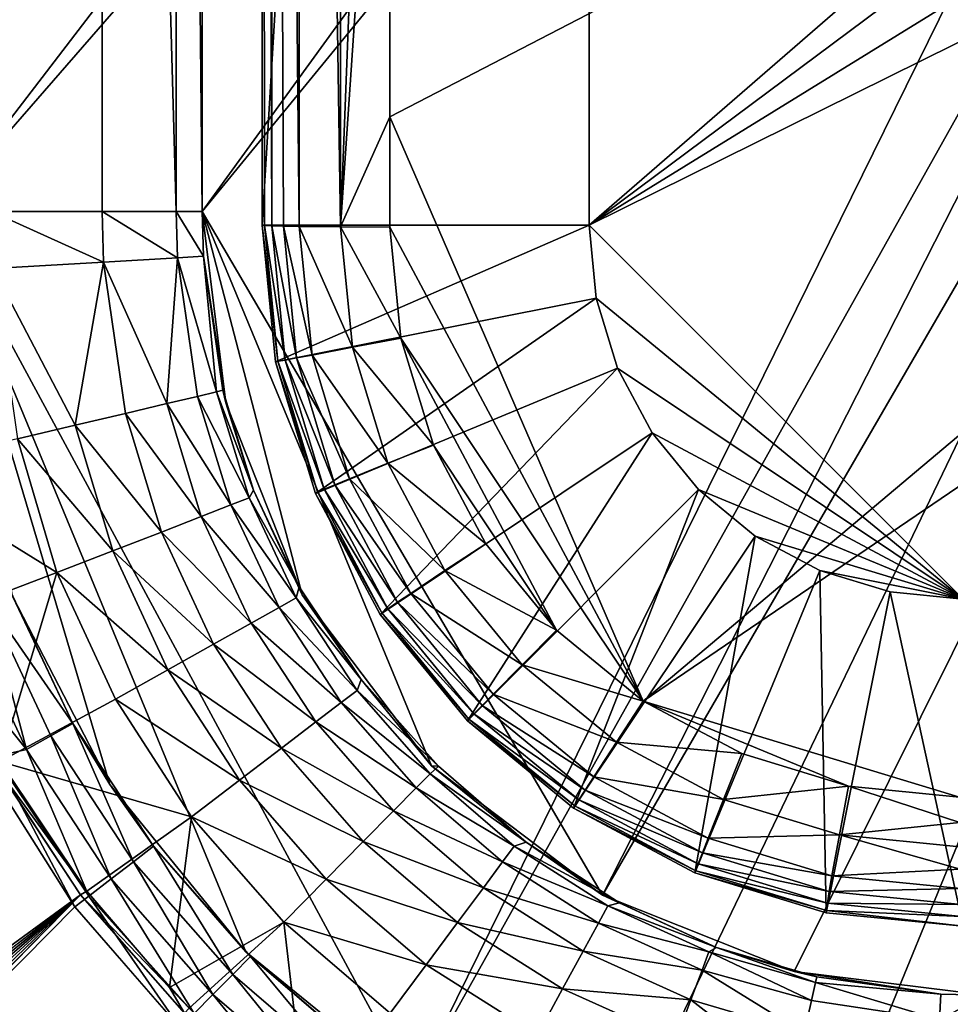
# Model space of a CAD drawing. Header units: metres. Extents: x -900 to 900, y -400 to 400.
# Tile 126 of 243: x -62 to -51, y -40 to -29. Entities that reach past the tile are written whole.
import ezdxf

# ---------------------------------------------------------------- set-up
doc = ezdxf.new("R2010")
doc.units = ezdxf.units.M

msp = doc.modelspace()

# ---------------------------------------------------------------- linework, layer by layer
at = {"layer": 'top'}
for points in [[(-62.686565, -30.845772, -513.916626), (-62.686565, 30.845772, -513.916626), (-39.047077, 0, -514.329285)], [(-59.686565, 30.845772, -510.968536), (-59.686565, -0.734328, -504.487305), (-59.686565, -30.845772, -510.968536)], [(-59.686565, -30.845772, -510.968536), (-37.297661, 0, -511.359344), (-59.686565, 30.845772, -510.968536)], [(-38.885677, -3.505867, -514.332092), (-62.686565, -30.845772, -513.916626), (-39.047077, 0, -514.329285)], [(-37.146854, -3.332849, -511.361969), (-37.297661, 0, -511.359344), (-59.686565, -30.845772, -510.968536)], [(-60.827255, -0.734328, -501.692108), (-62.094975, -0.734328, -500.820831), (-62.094936, -30.845772, -500.821014)], [(-60.827267, -30.845772, -501.692139), (-60.827255, -0.734328, -501.692108), (-62.094936, -30.845772, -500.821014)], [(-60.827255, -0.734328, -501.692108), (-60.827267, -30.845772, -501.692139), (-59.982872, -30.845772, -502.977753)], [(-59.982716, -0.734328, -502.977814), (-60.827255, -0.734328, -501.692108), (-59.982872, -30.845772, -502.977753)], [(-59.982716, -0.734328, -502.977814), (-59.982872, -30.845772, -502.977753), (-59.686565, -30.845772, -504.487305)], [(-59.686565, -0.734328, -504.487305), (-59.982716, -0.734328, -502.977814), (-59.686565, -30.845772, -504.487305)], [(-59.686565, -0.734328, -504.487305), (-59.686565, -30.845772, -504.487305), (-59.686565, -30.845772, -510.968536)], [(-55.118446, -38.644039, -511.048279), (-37.146854, -3.332849, -511.361969), (-59.686565, -30.845772, -510.968536)], [(-36.661983, -6.821102, -511.370453), (-37.146854, -3.332849, -511.361969), (-55.118446, -38.644039, -511.048279)], [(-57.280117, -40.839748, -514.010986), (-62.686565, -30.845772, -513.916626), (-38.885677, -3.505867, -514.332092)], [(-38.374516, -7.103708, -514.341003), (-57.280117, -40.839748, -514.010986), (-38.885677, -3.505867, -514.332092)], [(-52.928169, -39.515732, -511.086517), (-36.661983, -6.821102, -511.370453), (-55.118446, -38.644039, -511.048279)], [(-36.661983, -6.821102, -511.370453), (-52.928169, -39.515732, -511.086517), (-50.746269, -39.786068, -511.124603)], [(-55.14143, -41.94772, -514.04834), (-57.280117, -40.839748, -514.010986), (-38.374516, -7.103708, -514.341003)], [(-52.918961, -42.586731, -514.087158), (-55.14143, -41.94772, -514.04834), (-38.374516, -7.103708, -514.341003)], [(-52.918961, -42.586731, -514.087158), (-38.374516, -7.103708, -514.341003), (-50.746269, -42.786068, -514.125061)], [(-57.280117, -40.839748, -514.010986), (-59.189335, -39.288837, -513.977661), (-62.686565, -30.845772, -513.916626)], [(-59.189335, -39.288837, -513.977661), (-60.740242, -37.37962, -513.950623), (-62.686565, -30.845772, -513.916626)], [(-62.686565, -30.845772, -513.916626), (-60.740242, -37.37962, -513.950623), (-61.848217, -35.240936, -513.931274)], [(-62.076519, -31.494387, -500.821228), (-60.810856, -31.421383, -501.692505), (-62.094936, -30.845772, -500.821014)], [(-60.810856, -31.421383, -501.692505), (-60.827267, -30.845772, -501.692139), (-62.094936, -30.845772, -500.821014)], [(-60.810856, -31.421383, -501.692505), (-59.967731, -31.37191, -502.97821), (-60.827267, -30.845772, -501.692139)], [(-59.967731, -31.37191, -502.97821), (-59.982872, -30.845772, -502.977753), (-60.827267, -30.845772, -501.692139)], [(-59.967731, -31.37191, -502.97821), (-59.67215, -31.353306, -504.487732), (-59.982872, -30.845772, -502.977753)], [(-59.67215, -31.353306, -504.487732), (-59.686565, -30.845772, -504.487305), (-59.982872, -30.845772, -502.977753)], [(-59.416233, -33.027672, -510.973267), (-59.686565, -30.845772, -510.968536), (-59.67215, -31.353306, -504.487732)], [(-59.686565, -30.845772, -510.968536), (-59.686565, -30.845772, -504.487305), (-59.67215, -31.353306, -504.487732)], [(-59.416233, -33.027672, -510.973267), (-58.544537, -35.217949, -510.988495), (-59.686565, -30.845772, -510.968536)], [(-58.544537, -35.217949, -510.988495), (-57.068016, -37.167519, -511.014252), (-59.686565, -30.845772, -510.968536)], [(-59.686565, -30.845772, -510.968536), (-57.068016, -37.167519, -511.014252), (-55.118446, -38.644039, -511.048279)], [(-62.076519, -31.494387, -500.821228), (-61.136627, -33.282528, -501.197906), (-60.810856, -31.421383, -501.692505)], [(-61.136627, -33.282528, -501.197906), (-60.561081, -33.147243, -501.694916), (-60.810856, -31.421383, -501.692505)], [(-60.810856, -31.421383, -501.692505), (-60.089436, -33.03619, -502.296417), (-59.967731, -31.37191, -502.97821)], [(-60.810856, -31.421383, -501.692505), (-60.561081, -33.147243, -501.694916), (-60.089436, -33.03619, -502.296417)], [(-60.089436, -33.03619, -502.296417), (-59.739006, -32.953449, -502.980713), (-59.967731, -31.37191, -502.97821)], [(-59.67215, -31.353306, -504.487732), (-59.967731, -31.37191, -502.97821), (-59.523315, -32.902206, -503.722534)], [(-59.967731, -31.37191, -502.97821), (-59.739006, -32.953449, -502.980713), (-59.523315, -32.902206, -503.722534)], [(-59.416233, -33.027672, -510.973267), (-59.67215, -31.353306, -504.487732), (-59.451004, -32.884521, -504.490143)], [(-59.451004, -32.884521, -504.490143), (-59.67215, -31.353306, -504.487732), (-59.523315, -32.902206, -503.722534)], [(-62.076519, -31.494387, -500.821228), (-61.795322, -33.437168, -500.823608), (-61.136627, -33.282528, -501.197906)], [(-59.523315, -32.902206, -503.722534), (-59.739006, -32.953449, -502.980713), (-59.150402, -34.110184, -503.720551)], [(-59.099506, -34.025108, -504.491669), (-59.451004, -32.884521, -504.490143), (-59.523315, -32.902206, -503.722534)], [(-59.150402, -34.110184, -503.720551), (-59.099506, -34.025108, -504.491669), (-59.523315, -32.902206, -503.722534)], [(-59.099506, -34.025108, -504.491669), (-59.416233, -33.027672, -510.973267), (-59.451004, -32.884521, -504.490143)], [(-59.739006, -32.953449, -502.980713), (-60.089436, -33.03619, -502.296417), (-59.357925, -34.192322, -502.975403)], [(-59.739006, -32.953449, -502.980713), (-59.357925, -34.192322, -502.975403), (-59.150402, -34.110184, -503.720551)], [(-60.089436, -33.03619, -502.296417), (-60.561081, -33.147243, -501.694916), (-59.69632, -34.324642, -502.288818)], [(-60.089436, -33.03619, -502.296417), (-59.69632, -34.324642, -502.288818), (-59.357925, -34.192322, -502.975403)], [(-58.544537, -35.217949, -510.988495), (-59.416233, -33.027672, -510.973267), (-59.099506, -34.025108, -504.491669)], [(-60.561081, -33.147243, -501.694916), (-61.136627, -33.282528, -501.197906), (-60.151726, -34.501732, -501.685944)], [(-60.561081, -33.147243, -501.694916), (-60.151726, -34.501732, -501.685944), (-59.69632, -34.324642, -502.288818)], [(-61.136627, -33.282528, -501.197906), (-61.795322, -33.437168, -500.823608), (-60.707558, -34.717144, -501.189087)], [(-61.136627, -33.282528, -501.197906), (-60.707558, -34.717144, -501.189087), (-60.151726, -34.501732, -501.685944)], [(-61.795322, -33.437168, -500.823608), (-63.258526, -33.780186, -500.496002), (-61.343266, -34.96291, -500.816345)], [(-61.795322, -33.437168, -500.823608), (-61.343266, -34.96291, -500.816345), (-60.707558, -34.717144, -501.189087)], [(-63.258526, -33.780186, -500.496002), (-62.750778, -35.498692, -500.496796), (-61.343266, -34.96291, -500.816345)], [(-58.577736, -35.125675, -504.492859), (-59.099506, -34.025108, -504.491669), (-59.150402, -34.110184, -503.720551)], [(-58.577736, -35.125675, -504.492859), (-58.544537, -35.217949, -510.988495), (-59.099506, -34.025108, -504.491669)], [(-59.150402, -34.110184, -503.720551), (-59.357925, -34.192322, -502.975403), (-58.612728, -35.25174, -503.719086)], [(-58.612728, -35.25174, -503.719086), (-58.577736, -35.125675, -504.492859), (-59.150402, -34.110184, -503.720551)], [(-59.357925, -34.192322, -502.975403), (-59.69632, -34.324642, -502.288818), (-58.808407, -35.361977, -502.97168)], [(-59.357925, -34.192322, -502.975403), (-58.808407, -35.361977, -502.97168), (-58.612728, -35.25174, -503.719086)], [(-59.69632, -34.324642, -502.288818), (-60.151726, -34.501732, -501.685944), (-59.127155, -35.541039, -502.283356)], [(-59.69632, -34.324642, -502.288818), (-59.127155, -35.541039, -502.283356), (-58.808407, -35.361977, -502.97168)], [(-60.151726, -34.501732, -501.685944), (-60.707558, -34.717144, -501.189087), (-59.555836, -35.78154, -501.679565)], [(-60.151726, -34.501732, -501.685944), (-59.555836, -35.78154, -501.679565), (-59.127155, -35.541039, -502.283356)], [(-60.707558, -34.717144, -501.189087), (-61.343266, -34.96291, -500.816345), (-60.078735, -36.074673, -501.182739)], [(-60.707558, -34.717144, -501.189087), (-60.078735, -36.074673, -501.182739), (-59.555836, -35.78154, -501.679565)], [(-61.343266, -34.96291, -500.816345), (-62.750778, -35.498692, -500.496796), (-61.990078, -37.118023, -500.497162)], [(-61.990078, -37.118023, -500.497162), (-60.676392, -36.409519, -500.811127), (-61.343266, -34.96291, -500.816345)], [(-61.343266, -34.96291, -500.816345), (-60.676392, -36.409519, -500.811127), (-60.078735, -36.074673, -501.182739)], [(-57.870625, -36.182129, -504.493378), (-58.577736, -35.125675, -504.492859), (-58.612728, -35.25174, -503.719086)], [(-58.544537, -35.217949, -510.988495), (-58.577736, -35.125675, -504.492859), (-57.870625, -36.182129, -504.493378)], [(-61.161366, -36.68494, -504.492249), (-62.143368, -35.272217, -503.792572), (-61.876282, -35.169342, -504.491486)], [(-61.876282, -35.169342, -504.491486), (-61.848217, -35.240936, -513.931274), (-61.161366, -36.68494, -504.492249)], [(-61.848217, -35.240936, -513.931274), (-60.740242, -37.37962, -513.950623), (-61.161366, -36.68494, -504.492249)], [(-58.612728, -35.25174, -503.719086), (-58.808407, -35.361977, -502.97168), (-57.918987, -36.308712, -503.717804)], [(-57.918987, -36.308712, -503.717804), (-57.870625, -36.182129, -504.493378), (-58.612728, -35.25174, -503.719086)], [(-57.068016, -37.167519, -511.014252), (-58.544537, -35.217949, -510.988495), (-57.870625, -36.182129, -504.493378)], [(-61.691521, -36.983269, -503.575256), (-62.439896, -35.387634, -503.575989), (-62.143368, -35.272217, -503.792572)], [(-61.41251, -36.826694, -503.791534), (-62.143368, -35.272217, -503.792572), (-61.161366, -36.68494, -504.492249)], [(-61.691521, -36.983269, -503.575256), (-62.143368, -35.272217, -503.792572), (-61.41251, -36.826694, -503.791534)], [(-58.808407, -35.361977, -502.97168), (-59.127155, -35.541039, -502.283356), (-58.098305, -36.445328, -502.968994)], [(-58.808407, -35.361977, -502.97168), (-58.098305, -36.445328, -502.968994), (-57.918987, -36.308712, -503.717804)], [(-61.691521, -36.983269, -503.575256), (-62.708611, -35.719097, -503.496582), (-62.439896, -35.387634, -503.575989)], [(-59.127155, -35.541039, -502.283356), (-59.555836, -35.78154, -501.679565), (-58.390114, -36.667847, -502.279663)], [(-59.127155, -35.541039, -502.283356), (-58.390114, -36.667847, -502.279663), (-58.098305, -36.445328, -502.968994)], [(-62.054001, -37.062195, -503.496979), (-62.708611, -35.719097, -503.496582), (-61.691521, -36.983269, -503.575256)], [(-59.555836, -35.78154, -501.679565), (-60.078735, -36.074673, -501.182739), (-58.782337, -36.96706, -501.675354)], [(-59.555836, -35.78154, -501.679565), (-58.782337, -36.96706, -501.675354), (-58.390114, -36.667847, -502.279663)], [(-60.078735, -36.074673, -501.182739), (-60.676392, -36.409519, -500.811127), (-59.260544, -37.331959, -501.178589)], [(-60.078735, -36.074673, -501.182739), (-59.260544, -37.331959, -501.178589), (-58.782337, -36.96706, -501.675354)], [(-56.990051, -37.170925, -504.493225), (-57.870625, -36.182129, -504.493378), (-57.918987, -36.308712, -503.717804)], [(-57.068016, -37.167519, -511.014252), (-57.870625, -36.182129, -504.493378), (-56.990051, -37.170925, -504.493225)], [(-57.918987, -36.308712, -503.717804), (-58.098305, -36.445328, -502.968994), (-57.083736, -37.259602, -503.717102)], [(-57.083736, -37.259602, -503.717102), (-56.990051, -37.170925, -504.493225), (-57.918987, -36.308712, -503.717804)], [(-59.806862, -37.748905, -500.807709), (-60.676392, -36.409519, -500.811127), (-61.990078, -37.118023, -500.497162)], [(-60.676392, -36.409519, -500.811127), (-59.806862, -37.748905, -500.807709), (-59.260544, -37.331959, -501.178589)], [(-58.098305, -36.445328, -502.968994), (-58.390114, -36.667847, -502.279663), (-57.242462, -37.420101, -502.967957)], [(-58.098305, -36.445328, -502.968994), (-57.242462, -37.420101, -502.967957), (-57.083736, -37.259602, -503.717102)], [(-60.470753, -38.261562, -503.790802), (-61.41251, -36.826694, -503.791534), (-61.161366, -36.68494, -504.492249)], [(-60.470753, -38.261562, -503.790802), (-61.161366, -36.68494, -504.492249), (-60.241295, -38.085556, -504.492523)], [(-61.161366, -36.68494, -504.492249), (-60.740242, -37.37962, -513.950623), (-60.241295, -38.085556, -504.492523)], [(-58.390114, -36.667847, -502.279663), (-58.782337, -36.96706, -501.675354), (-57.500675, -37.681499, -502.278351)], [(-58.390114, -36.667847, -502.279663), (-57.500675, -37.681499, -502.278351), (-57.242462, -37.420101, -502.967957)], [(-60.725868, -38.456242, -503.574677), (-61.691521, -36.983269, -503.575256), (-61.41251, -36.826694, -503.791534)], [(-60.725868, -38.456242, -503.574677), (-61.41251, -36.826694, -503.791534), (-60.470753, -38.261562, -503.790802)], [(-61.138283, -38.777222, -503.495331), (-62.116249, -37.232742, -503.495331), (-62.054001, -37.062195, -503.496979)], [(-60.978279, -38.655052, -503.497223), (-62.054001, -37.062195, -503.496979), (-61.691521, -36.983269, -503.575256)], [(-61.138283, -38.777222, -503.495331), (-62.054001, -37.062195, -503.496979), (-60.978279, -38.655052, -503.497223)], [(-60.978279, -38.655052, -503.497223), (-61.691521, -36.983269, -503.575256), (-60.725868, -38.456242, -503.574677)], [(-58.782337, -36.96706, -501.675354), (-59.260544, -37.331959, -501.178589), (-57.847679, -38.03297, -501.673889)], [(-58.782337, -36.96706, -501.675354), (-57.847679, -38.03297, -501.673889), (-57.500675, -37.681499, -502.278351)], [(-62.038971, -37.179729, -500.496002), (-61.003407, -38.598022, -500.497314), (-61.990078, -37.118023, -500.497162)], [(-61.003407, -38.598022, -500.497314), (-59.806862, -37.748905, -500.807709), (-61.990078, -37.118023, -500.497162)], [(-55.989639, -38.038395, -504.492706), (-56.990051, -37.170925, -504.493225), (-57.083736, -37.259602, -503.717102)], [(-55.118446, -38.644039, -511.048279), (-57.068016, -37.167519, -511.014252), (-55.989639, -38.038395, -504.492706)], [(-55.989639, -38.038395, -504.492706), (-57.068016, -37.167519, -511.014252), (-56.990051, -37.170925, -504.493225)], [(-62.038971, -37.179729, -500.496002), (-314.839111, -223.748489, -493.923187), (-61.074459, -38.640835, -500.496002)], [(-62.116249, -37.232742, -503.495331), (-61.138283, -38.777222, -503.495331), (-244.761276, -223.802536, -498.037628)], [(-62.038971, -37.179729, -500.496002), (-61.074459, -38.640835, -500.496002), (-61.003407, -38.598022, -500.497314)], [(-57.083736, -37.259602, -503.717102), (-57.242462, -37.420101, -502.967957), (-56.123581, -38.083557, -503.717621)], [(-56.123581, -38.083557, -503.717621), (-55.989639, -38.038395, -504.492706), (-57.083736, -37.259602, -503.717102)], [(-60.740242, -37.37962, -513.950623), (-59.189335, -39.288837, -513.977661), (-60.241295, -38.085556, -504.492523)], [(-59.260544, -37.331959, -501.178589), (-59.806862, -37.748905, -500.807709), (-58.270687, -38.461559, -501.177216)], [(-59.260544, -37.331959, -501.178589), (-58.270687, -38.461559, -501.177216), (-57.847679, -38.03297, -501.673889)], [(-57.242462, -37.420101, -502.967957), (-57.500675, -37.681499, -502.278351), (-56.258007, -38.26437, -502.969208)], [(-57.242462, -37.420101, -502.967957), (-56.258007, -38.26437, -502.969208), (-56.123581, -38.083557, -503.717621)], [(-57.500675, -37.681499, -502.278351), (-57.847679, -38.03297, -501.673889), (-56.476746, -38.558693, -502.280212)], [(-57.500675, -37.681499, -502.278351), (-56.476746, -38.558693, -502.280212), (-56.258007, -38.26437, -502.969208)], [(-61.003407, -38.598022, -500.497314), (-60.059483, -39.698837, -500.497345), (-59.806862, -37.748905, -500.807709)], [(-60.059483, -39.698837, -500.497345), (-58.753883, -38.951244, -500.80658), (-59.806862, -37.748905, -500.807709)], [(-59.806862, -37.748905, -500.807709), (-58.753883, -38.951244, -500.80658), (-58.270687, -38.461559, -501.177216)], [(-57.847679, -38.03297, -501.673889), (-58.270687, -38.461559, -501.177216), (-56.770752, -38.954365, -501.676086)], [(-57.847679, -38.03297, -501.673889), (-56.770752, -38.954365, -501.676086), (-56.476746, -38.558693, -502.280212)], [(-54.923954, -38.731808, -504.492096), (-55.989639, -38.038395, -504.492706), (-56.123581, -38.083557, -503.717621)], [(-54.923954, -38.731808, -504.492096), (-55.118446, -38.644039, -511.048279), (-55.989639, -38.038395, -504.492706)], [(-59.337708, -39.549347, -503.790588), (-60.470753, -38.261562, -503.790802), (-60.241295, -38.085556, -504.492523)], [(-60.241295, -38.085556, -504.492523), (-59.134209, -39.343594, -504.492493), (-59.337708, -39.549347, -503.790588)], [(-60.241295, -38.085556, -504.492523), (-59.189335, -39.288837, -513.977661), (-59.134209, -39.343594, -504.492493)], [(-56.123581, -38.083557, -503.717621), (-56.258007, -38.26437, -502.969208), (-55.056477, -38.765095, -503.718964)], [(-55.056477, -38.765095, -503.718964), (-54.923954, -38.731808, -504.492096), (-56.123581, -38.083557, -503.717621)], [(-59.563244, -39.778004, -503.574524), (-60.725868, -38.456242, -503.574677), (-60.470753, -38.261562, -503.790802)], [(-59.563244, -39.778004, -503.574524), (-60.470753, -38.261562, -503.790802), (-59.337708, -39.549347, -503.790588)], [(-56.258007, -38.26437, -502.969208), (-56.476746, -38.558693, -502.280212), (-55.163841, -38.962074, -502.972198)], [(-56.258007, -38.26437, -502.969208), (-55.163841, -38.962074, -502.972198), (-55.056477, -38.765095, -503.718964)], [(-59.777237, -39.993813, -503.497284), (-60.978279, -38.655052, -503.497223), (-60.725868, -38.456242, -503.574677)], [(-59.777237, -39.993813, -503.497284), (-60.725868, -38.456242, -503.574677), (-59.563244, -39.778004, -503.574524)], [(-58.270687, -38.461559, -501.177216), (-58.753883, -38.951244, -500.80658), (-57.129223, -39.436836, -501.179413)], [(-58.270687, -38.461559, -501.177216), (-57.129223, -39.436836, -501.179413), (-56.770752, -38.954365, -501.676086)], [(-61.074459, -38.640835, -500.496002), (-60.059483, -39.698837, -500.497345), (-61.003407, -38.598022, -500.497314)], [(-56.476746, -38.558693, -502.280212), (-56.770752, -38.954365, -501.676086), (-55.338547, -39.282646, -502.284454)], [(-56.476746, -38.558693, -502.280212), (-55.338547, -39.282646, -502.284454), (-55.163841, -38.962074, -502.972198)], [(-314.839111, -223.748489, -493.923187), (-301.082428, -223.755539, -494.156799), (-61.074459, -38.640835, -500.496002)], [(-61.074459, -38.640835, -500.496002), (-301.082428, -223.755539, -494.156799), (-288.256195, -223.766754, -494.371063)], [(-288.256195, -223.766754, -494.371063), (-276.109863, -223.780685, -494.570038), (-61.074459, -38.640835, -500.496002)], [(-276.109863, -223.780685, -494.570038), (-264.756958, -223.795929, -494.751923), (-61.074459, -38.640835, -500.496002)], [(-61.074459, -38.640835, -500.496002), (-264.756958, -223.795929, -494.751923), (-253.942322, -223.811844, -494.92099)], [(-253.942322, -223.811844, -494.92099), (-243.728363, -223.827652, -495.076447), (-61.074459, -38.640835, -500.496002)], [(-243.728363, -223.827652, -495.076447), (-59.888885, -39.988377, -500.496002), (-61.074459, -38.640835, -500.496002)], [(-59.937843, -40.155907, -503.495331), (-61.138283, -38.777222, -503.495331), (-60.978279, -38.655052, -503.497223)], [(-61.074459, -38.640835, -500.496002), (-59.888885, -39.988377, -500.496002), (-60.059483, -39.698837, -500.497345)], [(-59.937843, -40.155907, -503.495331), (-60.978279, -38.655052, -503.497223), (-59.777237, -39.993813, -503.497284)], [(-52.928169, -39.515732, -511.086517), (-55.118446, -38.644039, -511.048279), (-53.8167, -39.239491, -504.491302)], [(-55.118446, -38.644039, -511.048279), (-54.923954, -38.731808, -504.492096), (-53.8167, -39.239491, -504.491302)], [(-53.8167, -39.239491, -504.491302), (-54.923954, -38.731808, -504.492096), (-55.056477, -38.765095, -503.718964)], [(-61.138283, -38.777222, -503.495331), (-59.937843, -40.155907, -503.495331), (-244.761276, -223.802536, -498.037628)], [(-55.056477, -38.765095, -503.718964), (-55.163841, -38.962074, -502.972198), (-53.90247, -39.290676, -503.720642)], [(-53.90247, -39.290676, -503.720642), (-53.8167, -39.239491, -504.491302), (-55.056477, -38.765095, -503.718964)], [(-60.059483, -39.698837, -500.497345), (-59.833427, -39.931664, -500.497345), (-58.753883, -38.951244, -500.80658)], [(-59.833427, -39.931664, -500.497345), (-58.504665, -41.11076, -500.497314), (-58.753883, -38.951244, -500.80658)], [(-58.753883, -38.951244, -500.80658), (-57.538776, -39.988106, -500.808441), (-57.129223, -39.436836, -501.179413)], [(-58.753883, -38.951244, -500.80658), (-58.504665, -41.11076, -500.497314), (-57.538776, -39.988106, -500.808441)], [(-56.770752, -38.954365, -501.676086), (-57.129223, -39.436836, -501.179413), (-55.573418, -39.713619, -501.681)], [(-56.770752, -38.954365, -501.676086), (-55.573418, -39.713619, -501.681), (-55.338547, -39.282646, -502.284454)], [(-55.163841, -38.962074, -502.972198), (-55.338547, -39.282646, -502.284454), (-53.980938, -39.49931, -502.976166)], [(-55.163841, -38.962074, -502.972198), (-53.980938, -39.49931, -502.976166), (-53.90247, -39.290676, -503.720642)], [(-59.189335, -39.288837, -513.977661), (-57.8619, -40.434219, -504.492279), (-59.134209, -39.343594, -504.492493)], [(-59.189335, -39.288837, -513.977661), (-57.280117, -40.839748, -514.010986), (-57.8619, -40.434219, -504.492279)], [(-55.338547, -39.282646, -502.284454), (-55.573418, -39.713619, -501.681), (-54.10844, -39.838951, -502.2901)], [(-55.338547, -39.282646, -502.284454), (-54.10844, -39.838951, -502.2901), (-53.980938, -39.49931, -502.976166)], [(-53.90247, -39.290676, -503.720642), (-53.980938, -39.49931, -502.976166), (-52.732258, -39.845852, -503.096191)], [(-53.8167, -39.239491, -504.491302), (-53.90247, -39.290676, -503.720642), (-52.685894, -39.639523, -503.791504)], [(-52.685894, -39.639523, -503.791504), (-53.90247, -39.290676, -503.720642), (-52.732258, -39.845852, -503.096191)], [(-52.671135, -39.576397, -504.489716), (-53.8167, -39.239491, -504.491302), (-52.685894, -39.639523, -503.791504)], [(-52.928169, -39.515732, -511.086517), (-53.8167, -39.239491, -504.491302), (-52.671135, -39.576397, -504.489716)], [(-59.134209, -39.343594, -504.492493), (-58.035034, -40.665485, -503.791016), (-59.337708, -39.549347, -503.790588)], [(-59.134209, -39.343594, -504.492493), (-57.8619, -40.434219, -504.492279), (-58.035034, -40.665485, -503.791016)], [(-57.129223, -39.436836, -501.179413), (-57.538776, -39.988106, -500.808441), (-55.859848, -40.239231, -501.184296)], [(-57.129223, -39.436836, -501.179413), (-55.859848, -40.239231, -501.184296), (-55.573418, -39.713619, -501.681)], [(-53.980938, -39.49931, -502.976166), (-54.10844, -39.838951, -502.2901), (-52.815323, -40.218494, -502.407654)], [(-52.732258, -39.845852, -503.096191), (-53.980938, -39.49931, -502.976166), (-52.815323, -40.218494, -502.407654)], [(-50.746269, -39.786068, -511.124603), (-52.928169, -39.515732, -511.086517), (-51.253803, -39.771652, -504.487732)], [(-51.253803, -39.771652, -504.487732), (-52.928169, -39.515732, -511.086517), (-52.671135, -39.576397, -504.489716)], [(-58.226128, -40.922977, -503.57489), (-59.563244, -39.778004, -503.574524), (-59.337708, -39.549347, -503.790588)], [(-59.337708, -39.549347, -503.790588), (-58.035034, -40.665485, -503.791016), (-58.226128, -40.922977, -503.57489)], [(-52.732258, -39.845852, -503.096191), (-51.272408, -40.067234, -502.97821), (-52.685894, -39.639523, -503.791504)], [(-52.685894, -39.639523, -503.791504), (-51.253803, -39.771652, -504.487732), (-52.671135, -39.576397, -504.489716)], [(-51.272408, -40.067234, -502.97821), (-51.253803, -39.771652, -504.487732), (-52.685894, -39.639523, -503.791504)], [(-59.888885, -39.988377, -500.496002), (-59.833427, -39.931664, -500.497345), (-60.059483, -39.698837, -500.497345)], [(-55.573418, -39.713619, -501.681), (-55.859848, -40.239231, -501.184296), (-54.279751, -40.295712, -501.687561)], [(-55.573418, -39.713619, -501.681), (-54.279751, -40.295712, -501.687561), (-54.10844, -39.838951, -502.2901)], [(-58.423496, -41.176105, -503.497223), (-59.777237, -39.993813, -503.497284), (-59.563244, -39.778004, -503.574524)], [(-58.423496, -41.176105, -503.497223), (-59.563244, -39.778004, -503.574524), (-58.226128, -40.922977, -503.57489)], [(-54.10844, -39.838951, -502.2901), (-54.279751, -40.295712, -501.687561), (-52.932922, -40.747772, -501.753448)], [(-52.815323, -40.218494, -502.407654), (-54.10844, -39.838951, -502.2901), (-52.932922, -40.747772, -501.753448)], [(-51.272408, -40.067234, -502.97821), (-52.732258, -39.845852, -503.096191), (-52.815323, -40.218494, -502.407654)], [(-51.253803, -39.771652, -504.487732), (-51.272408, -40.067234, -502.97821), (-50.746269, -39.786068, -504.487305)], [(-51.272408, -40.067234, -502.97821), (-50.746269, -40.082375, -502.977753), (-50.746269, -39.786068, -504.487305)], [(-50.746269, -39.786068, -504.487305), (-50.746269, -39.786068, -511.124603), (-51.253803, -39.771652, -504.487732)]]:
    msp.add_3dface(points, dxfattribs=at)
at = {"layer": 'top0123'}
for points in [[(-55.270489, -30.998743, -504.348846), (-59.002541, -30.998743, -503.348846), (-55.270489, 31.001257, -504.348846)], [(-59.002541, -30.998743, -503.348846), (-59.002541, 31.001257, -503.348846), (-55.270489, 31.001257, -504.348846)], [(-59.002541, 31.001257, -503.348846), (-59.002541, -30.998743, -503.348846), (-59.002541, 31.001257, -503.046295)], [(-59.002541, -30.998743, -503.348846), (-59.002541, -30.998743, -503.046295), (-59.002541, 31.001257, -503.046295)], [(-59.002541, 31.001257, -503.046295), (-59.002541, -30.998743, -503.046295), (-59.002541, 0.001257, -502.805756)], [(-55.270489, 31.001257, -504.348846), (-19.502541, 0.001257, -504.348846), (-55.270489, -30.998743, -504.348846)], [(-59.002541, 0.001257, -502.805756), (-58.892452, -31.007496, -502.48233), (-58.892525, 0.001494, -502.241882)], [(-59.002541, -30.998743, -503.046295), (-58.974762, -31.003202, -502.759003), (-59.002541, 0.001257, -502.805756)], [(-58.974762, -31.003202, -502.759003), (-58.892452, -31.007496, -502.48233), (-59.002541, 0.001257, -502.805756)], [(-58.892525, 0.001494, -502.241882), (-58.892452, -31.007496, -502.48233), (-58.758663, -31.011465, -502.226563)], [(-58.758663, -31.011465, -502.226563), (-58.57835, -31.014963, -502.001129), (-58.892525, 0.001494, -502.241882)], [(-58.57835, -31.014963, -502.001129), (-58.578609, 0.00115, -501.760742), (-58.892525, 0.001494, -502.241882)], [(-58.57835, -31.014963, -502.001129), (-58.106339, -31.02005, -501.67337), (-58.578609, 0.00115, -501.760742)], [(-58.106339, -31.02005, -501.67337), (-58.106846, 0.000917, -501.432861), (-58.578609, 0.00115, -501.760742)], [(-58.106339, -31.02005, -501.67337), (-57.545921, -16.476679, -501.374298), (-58.106846, 0.000917, -501.432861)], [(-19.502541, 0.001257, -504.348846), (-19.076418, -4.053021, -504.348846), (-55.270489, -30.998743, -504.348846)], [(-55.270489, -30.998743, -504.348846), (-19.076418, -4.053021, -504.348846), (-17.816677, -7.930108, -504.348846)], [(-17.816677, -7.930108, -504.348846), (-15.778372, -11.460555, -504.348846), (-55.270489, -30.998743, -504.348846)], [(-55.270489, -30.998743, -504.348846), (-15.778372, -11.460555, -504.348846), (-51.002541, -35.266693, -504.348846)], [(-57.547855, -22.792994, -501.436401), (-57.545841, -29.762869, -501.527954), (-29.427769, -15.21332, -500.752747)], [(-29.427769, -15.21332, -500.752747), (-57.545841, -29.762869, -501.527954), (-54.652195, -36.428986, -501.557129)], [(-27.728786, -18.125593, -500.752747), (-29.427769, -15.21332, -500.752747), (-54.652195, -36.428986, -501.557129)], [(-58.106339, -31.02005, -501.67337), (-57.547855, -22.792994, -501.436401), (-57.545921, -16.476679, -501.374298)], [(-54.652195, -36.428986, -501.557129), (-51.040817, -37.52689, -501.481964), (-27.728786, -18.125593, -500.752747)], [(-57.545841, -29.762869, -501.527954), (-57.547855, -22.792994, -501.436401), (-58.106339, -31.02005, -501.67337)], [(-57.545696, -31.022011, -501.547089), (-57.545841, -29.762869, -501.527954), (-58.106339, -31.02005, -501.67337)], [(-57.545841, -29.762869, -501.527954), (-57.545696, -31.022011, -501.547089), (-54.652195, -36.428986, -501.557129)], [(-59.002541, -30.998743, -503.348846), (-55.270489, -30.998743, -504.348846), (-58.848824, -32.559467, -503.348846)], [(-59.002541, -30.998743, -503.348846), (-58.848824, -32.559467, -503.348846), (-59.002541, -30.998743, -503.046295)], [(-58.848824, -32.559467, -503.348846), (-58.848862, -32.559269, -503.062683), (-59.002541, -30.998743, -503.046295)], [(-58.974762, -31.003202, -502.759003), (-59.002541, -30.998743, -503.046295), (-58.82193, -32.551792, -502.776062)], [(-59.002541, -30.998743, -503.046295), (-58.848862, -32.559269, -503.062683), (-58.82193, -32.551792, -502.776062)], [(-55.270489, -30.998743, -504.348846), (-55.18848, -31.831379, -504.348846), (-58.848824, -32.559467, -503.348846)], [(-55.18848, -31.831379, -504.348846), (-55.270489, -30.998743, -504.348846), (-51.002541, -35.266693, -504.348846)], [(-58.892452, -31.007496, -502.48233), (-58.974762, -31.003202, -502.759003), (-58.740776, -32.538628, -502.498993)], [(-58.974762, -31.003202, -502.759003), (-58.82193, -32.551792, -502.776062), (-58.740776, -32.538628, -502.498993)], [(-58.758663, -31.011465, -502.226563), (-58.892452, -31.007496, -502.48233), (-58.609062, -32.515171, -502.243225)], [(-58.892452, -31.007496, -502.48233), (-58.740776, -32.538628, -502.498993), (-58.609062, -32.515171, -502.243225)], [(-58.57835, -31.014963, -502.001129), (-58.758663, -31.011465, -502.226563), (-58.432064, -32.482376, -502.018005)], [(-58.758663, -31.011465, -502.226563), (-58.609062, -32.515171, -502.243225), (-58.432064, -32.482376, -502.018005)], [(-58.106339, -31.02005, -501.67337), (-58.57835, -31.014963, -502.001129), (-57.968971, -32.393761, -501.690155)], [(-58.57835, -31.014963, -502.001129), (-58.432064, -32.482376, -502.018005), (-57.968971, -32.393761, -501.690155)], [(-57.968971, -32.393761, -501.690155), (-57.418556, -32.289829, -501.563538), (-58.106339, -31.02005, -501.67337)], [(-57.418556, -32.289829, -501.563538), (-57.545696, -31.022011, -501.547089), (-58.106339, -31.02005, -501.67337)], [(-54.652195, -36.428986, -501.557129), (-57.545696, -31.022011, -501.547089), (-57.418556, -32.289829, -501.563538)], [(-58.848824, -32.559467, -503.348846), (-55.18848, -31.831379, -504.348846), (-58.393578, -34.060211, -503.348846)], [(-55.18848, -31.831379, -504.348846), (-54.94561, -32.632015, -504.348846), (-58.393578, -34.060211, -503.348846)], [(-51.002541, -35.266693, -504.348846), (-54.94561, -32.632015, -504.348846), (-55.18848, -31.831379, -504.348846)], [(-57.047066, -33.509228, -501.572968), (-57.418556, -32.289829, -501.563538), (-57.968971, -32.393761, -501.690155)], [(-54.652195, -36.428986, -501.557129), (-57.418556, -32.289829, -501.563538), (-55.640224, -35.621864, -501.569855)], [(-57.418556, -32.289829, -501.563538), (-57.047066, -33.509228, -501.572968), (-55.640224, -35.621864, -501.569855)], [(-57.968971, -32.393761, -501.690155), (-58.432064, -32.482376, -502.018005), (-57.56741, -33.716225, -501.699738)], [(-57.56741, -33.716225, -501.699738), (-57.047066, -33.509228, -501.572968), (-57.968971, -32.393761, -501.690155)], [(-58.82193, -32.551792, -502.776062), (-58.848862, -32.559269, -503.062683), (-58.370552, -34.042992, -502.785553)], [(-58.848824, -32.559467, -503.348846), (-58.393578, -34.060211, -503.348846), (-58.848862, -32.559269, -503.062683)], [(-58.393578, -34.060211, -503.348846), (-58.393623, -34.060101, -503.072083), (-58.848862, -32.559269, -503.062683)], [(-58.848862, -32.559269, -503.062683), (-58.393623, -34.060101, -503.072083), (-58.370552, -34.042992, -502.785553)], [(-58.740776, -32.538628, -502.498993), (-58.82193, -32.551792, -502.776062), (-58.294216, -34.012672, -502.508514)], [(-58.82193, -32.551792, -502.776062), (-58.370552, -34.042992, -502.785553), (-58.294216, -34.012672, -502.508514)], [(-58.609062, -32.515171, -502.243225), (-58.740776, -32.538628, -502.498993), (-58.170238, -33.962601, -502.252808)], [(-58.740776, -32.538628, -502.498993), (-58.294216, -34.012672, -502.508514), (-58.170238, -33.962601, -502.252808)], [(-58.432064, -32.482376, -502.018005), (-58.609062, -32.515171, -502.243225), (-58.003582, -33.894794, -502.027588)], [(-58.609062, -32.515171, -502.243225), (-58.170238, -33.962601, -502.252808), (-58.003582, -33.894794, -502.027588)], [(-58.432064, -32.482376, -502.018005), (-58.003582, -33.894794, -502.027588), (-57.56741, -33.716225, -501.699738)], [(-58.393578, -34.060211, -503.348846), (-54.94561, -32.632015, -504.348846), (-57.654297, -35.443306, -503.348846)], [(-54.94561, -32.632015, -504.348846), (-54.551208, -33.369888, -504.348846), (-57.654297, -35.443306, -503.348846)], [(-54.551208, -33.369888, -504.348846), (-54.94561, -32.632015, -504.348846), (-51.002541, -35.266693, -504.348846)], [(-57.654297, -35.443306, -503.348846), (-54.551208, -33.369888, -504.348846), (-56.659393, -36.655598, -503.348846)], [(-54.551208, -33.369888, -504.348846), (-54.020435, -34.01664, -504.348846), (-56.659393, -36.655598, -503.348846)], [(-54.020435, -34.01664, -504.348846), (-54.551208, -33.369888, -504.348846), (-51.002541, -35.266693, -504.348846)], [(-56.447361, -34.634937, -501.575134), (-57.047066, -33.509228, -501.572968), (-57.56741, -33.716225, -501.699738)], [(-55.640224, -35.621864, -501.569855), (-57.047066, -33.509228, -501.572968), (-56.447361, -34.634937, -501.575134)], [(-57.56741, -33.716225, -501.699738), (-58.003582, -33.894794, -502.027588), (-56.914948, -34.941032, -501.702637)], [(-56.914948, -34.941032, -501.702637), (-56.447361, -34.634937, -501.575134), (-57.56741, -33.716225, -501.699738)], [(-58.003582, -33.894794, -502.027588), (-58.170238, -33.962601, -502.252808), (-57.306103, -35.202301, -502.030701)], [(-58.003582, -33.894794, -502.027588), (-57.306103, -35.202301, -502.030701), (-56.914948, -34.941032, -501.702637)], [(-58.294216, -34.012672, -502.508514), (-58.370552, -34.042992, -502.785553), (-57.566002, -35.376514, -502.511322)], [(-58.170238, -33.962601, -502.252808), (-58.294216, -34.012672, -502.508514), (-57.455273, -35.30217, -502.255798)], [(-58.294216, -34.012672, -502.508514), (-57.566002, -35.376514, -502.511322), (-57.455273, -35.30217, -502.255798)], [(-58.170238, -33.962601, -502.252808), (-57.455273, -35.30217, -502.255798), (-57.306103, -35.202301, -502.030701)], [(-56.659393, -36.655598, -503.348846), (-54.020435, -34.01664, -504.348846), (-55.447102, -37.650501, -503.348846)], [(-54.020435, -34.01664, -504.348846), (-53.373684, -34.547413, -504.348846), (-55.447102, -37.650501, -503.348846)], [(-51.002541, -35.266693, -504.348846), (-53.373684, -34.547413, -504.348846), (-54.020435, -34.01664, -504.348846)], [(-58.370552, -34.042992, -502.785553), (-58.393623, -34.060101, -503.072083), (-57.633858, -35.422363, -502.788055)], [(-58.393578, -34.060211, -503.348846), (-57.654297, -35.443306, -503.348846), (-58.393623, -34.060101, -503.072083)], [(-57.654297, -35.443306, -503.348846), (-57.654228, -35.443409, -503.07428), (-58.393623, -34.060101, -503.072083)], [(-58.393623, -34.060101, -503.072083), (-57.654228, -35.443409, -503.07428), (-57.633858, -35.422363, -502.788055)], [(-58.370552, -34.042992, -502.785553), (-57.633858, -35.422363, -502.788055), (-57.566002, -35.376514, -502.511322)], [(-55.447102, -37.650501, -503.348846), (-53.373684, -34.547413, -504.348846), (-54.064007, -38.389778, -503.348846)], [(-53.373684, -34.547413, -504.348846), (-52.635815, -34.941814, -504.348846), (-54.064007, -38.389778, -503.348846)], [(-52.635815, -34.941814, -504.348846), (-53.373684, -34.547413, -504.348846), (-51.002541, -35.266693, -504.348846)], [(-55.640224, -35.621864, -501.569855), (-56.447361, -34.634937, -501.575134), (-56.914948, -34.941032, -501.702637)], [(-56.914948, -34.941032, -501.702637), (-57.306103, -35.202301, -502.030701), (-56.035126, -36.017521, -501.69754)], [(-56.035126, -36.017521, -501.69754), (-55.640224, -35.621864, -501.569855), (-56.914948, -34.941032, -501.702637)], [(-54.064007, -38.389778, -503.348846), (-52.635815, -34.941814, -504.348846), (-52.563263, -38.845024, -503.348846)], [(-52.635815, -34.941814, -504.348846), (-51.835175, -35.184685, -504.348846), (-52.563263, -38.845024, -503.348846)], [(-51.835175, -35.184685, -504.348846), (-52.635815, -34.941814, -504.348846), (-51.002541, -35.266693, -504.348846)], [(-57.306103, -35.202301, -502.030701), (-57.455273, -35.30217, -502.255798), (-56.365993, -36.351685, -502.025635)], [(-57.306103, -35.202301, -502.030701), (-56.365993, -36.351685, -502.025635), (-56.035126, -36.017521, -501.69754)], [(-52.563263, -38.845024, -503.348846), (-51.835175, -35.184685, -504.348846), (-51.002541, -38.998741, -503.348846)], [(-51.835175, -35.184685, -504.348846), (-51.002541, -35.266693, -504.348846), (-51.002541, -38.998741, -503.348846)], [(-57.566002, -35.376514, -502.511322), (-57.633858, -35.422363, -502.788055), (-56.584751, -36.575249, -502.506226)], [(-57.455273, -35.30217, -502.255798), (-57.566002, -35.376514, -502.511322), (-56.491756, -36.479702, -502.250732)], [(-57.566002, -35.376514, -502.511322), (-56.584751, -36.575249, -502.506226), (-56.491756, -36.479702, -502.250732)], [(-57.455273, -35.30217, -502.255798), (-56.491756, -36.479702, -502.250732), (-56.365993, -36.351685, -502.025635)], [(-57.654297, -35.443306, -503.348846), (-56.659393, -36.655598, -503.348846), (-57.654228, -35.443409, -503.07428)], [(-57.633858, -35.422363, -502.788055), (-57.654228, -35.443409, -503.07428), (-56.641254, -36.634518, -502.782898)], [(-56.659393, -36.655598, -503.348846), (-56.6591, -36.655888, -503.069031), (-57.654228, -35.443409, -503.07428)], [(-57.654228, -35.443409, -503.07428), (-56.6591, -36.655888, -503.069031), (-56.641254, -36.634518, -502.782898)], [(-57.633858, -35.422363, -502.788055), (-56.641254, -36.634518, -502.782898), (-56.584751, -36.575249, -502.506226)], [(-54.652195, -36.428986, -501.557129), (-55.640224, -35.621864, -501.569855), (-56.035126, -36.017521, -501.69754)], [(-56.035126, -36.017521, -501.69754), (-56.365993, -36.351685, -502.025635), (-54.958752, -36.898094, -501.683411)], [(-54.958752, -36.898094, -501.683411), (-54.652195, -36.428986, -501.557129), (-56.035126, -36.017521, -501.69754)], [(-56.365993, -36.351685, -502.025635), (-56.491756, -36.479702, -502.250732), (-55.217236, -37.292915, -502.01123)], [(-56.365993, -36.351685, -502.025635), (-55.217236, -37.292915, -502.01123), (-54.958752, -36.898094, -501.683411)], [(-56.491756, -36.479702, -502.250732), (-56.584751, -36.575249, -502.506226), (-55.314995, -37.444279, -502.236511)], [(-56.491756, -36.479702, -502.250732), (-55.314995, -37.444279, -502.236511), (-55.217236, -37.292915, -502.01123)], [(-53.526085, -37.029171, -501.537689), (-54.652195, -36.428986, -501.557129), (-54.958752, -36.898094, -501.683411)], [(-53.526085, -37.029171, -501.537689), (-52.30769, -37.4002, -501.512329), (-54.652195, -36.428986, -501.557129)], [(-52.30769, -37.4002, -501.512329), (-51.040817, -37.52689, -501.481964), (-54.652195, -36.428986, -501.557129)], [(-56.584751, -36.575249, -502.506226), (-56.641254, -36.634518, -502.782898), (-55.386829, -37.557316, -502.492371)], [(-56.584751, -36.575249, -502.506226), (-55.386829, -37.557316, -502.492371), (-55.314995, -37.444279, -502.236511)], [(-56.659393, -36.655598, -503.348846), (-55.447102, -37.650501, -503.348846), (-56.6591, -36.655888, -503.069031)], [(-56.641254, -36.634518, -502.782898), (-56.6591, -36.655888, -503.069031), (-55.429844, -37.627495, -502.769592)], [(-55.447102, -37.650501, -503.348846), (-55.446575, -37.650852, -503.056335), (-56.6591, -36.655888, -503.069031)], [(-56.6591, -36.655888, -503.069031), (-55.446575, -37.650852, -503.056335), (-55.429844, -37.627495, -502.769592)], [(-56.641254, -36.634518, -502.782898), (-55.429844, -37.627495, -502.769592), (-55.386829, -37.557316, -502.492371)], [(-54.958752, -36.898094, -501.683411), (-55.217236, -37.292915, -502.01123), (-53.734501, -37.551682, -501.66217)], [(-53.734501, -37.551682, -501.66217), (-53.526085, -37.029171, -501.537689), (-54.958752, -36.898094, -501.683411)], [(-52.30769, -37.4002, -501.512329), (-53.526085, -37.029171, -501.537689), (-53.734501, -37.551682, -501.66217)], [(-55.217236, -37.292915, -502.01123), (-55.314995, -37.444279, -502.236511), (-53.910599, -37.991837, -501.989563)], [(-55.217236, -37.292915, -502.01123), (-53.910599, -37.991837, -501.989563), (-53.734501, -37.551682, -501.66217)], [(-52.412704, -37.954052, -501.635773), (-52.30769, -37.4002, -501.512329), (-53.734501, -37.551682, -501.66217)], [(-52.30769, -37.4002, -501.512329), (-52.412704, -37.954052, -501.635773), (-51.039963, -37.815495, -501.515533)], [(-51.040817, -37.52689, -501.481964), (-52.30769, -37.4002, -501.512329), (-51.039963, -37.815495, -501.515533)], [(-55.314995, -37.444279, -502.236511), (-55.386829, -37.557316, -502.492371), (-53.976387, -38.160572, -502.215118)], [(-55.314995, -37.444279, -502.236511), (-53.976387, -38.160572, -502.215118), (-53.910599, -37.991837, -501.989563)], [(-55.429844, -37.627495, -502.769592), (-55.446575, -37.650852, -503.056335), (-54.051453, -38.364635, -502.749359)], [(-55.386829, -37.557316, -502.492371), (-55.429844, -37.627495, -502.769592), (-54.023983, -38.28653, -502.471466)], [(-55.429844, -37.627495, -502.769592), (-54.051453, -38.364635, -502.749359), (-54.023983, -38.28653, -502.471466)], [(-55.386829, -37.557316, -502.492371), (-54.023983, -38.28653, -502.471466), (-53.976387, -38.160572, -502.215118)], [(-53.734501, -37.551682, -501.66217), (-53.910599, -37.991837, -501.989563), (-52.412704, -37.954052, -501.635773)], [(-55.447102, -37.650501, -503.348846), (-54.064007, -38.389778, -503.348846), (-55.446575, -37.650852, -503.056335)], [(-54.064007, -38.389778, -503.348846), (-54.063366, -38.390045, -503.036896), (-55.446575, -37.650852, -503.056335)], [(-55.446575, -37.650852, -503.056335), (-54.063366, -38.390045, -503.036896), (-54.051453, -38.364635, -502.749359)], [(-51.039963, -37.815495, -501.515533), (-52.412704, -37.954052, -501.635773), (-51.037701, -38.092213, -501.604065)], [(-53.910599, -37.991837, -501.989563), (-52.4986, -38.421661, -501.962921), (-52.412704, -37.954052, -501.635773)], [(-52.412704, -37.954052, -501.635773), (-52.4986, -38.421661, -501.962921), (-51.034122, -38.346668, -501.744263)], [(-52.412704, -37.954052, -501.635773), (-51.034122, -38.346668, -501.744263), (-51.037701, -38.092213, -501.604065)], [(-53.910599, -37.991837, -501.989563), (-53.976387, -38.160572, -502.215118), (-52.4986, -38.421661, -501.962921)], [(-53.976387, -38.160572, -502.215118), (-54.023983, -38.28653, -502.471466), (-52.529247, -38.600777, -502.188629)], [(-53.976387, -38.160572, -502.215118), (-52.529247, -38.600777, -502.188629), (-52.4986, -38.421661, -501.962921)], [(-54.023983, -38.28653, -502.471466), (-54.051453, -38.364635, -502.749359), (-52.550117, -38.734322, -502.445282)], [(-54.023983, -38.28653, -502.471466), (-52.550117, -38.734322, -502.445282), (-52.529247, -38.600777, -502.188629)], [(-54.064007, -38.389778, -503.348846), (-52.563263, -38.845024, -503.348846), (-54.063366, -38.390045, -503.036896)], [(-54.051453, -38.364635, -502.749359), (-54.063366, -38.390045, -503.036896), (-52.560333, -38.816895, -502.723572)], [(-52.563263, -38.845024, -503.348846), (-52.562763, -38.845123, -503.011566), (-54.063366, -38.390045, -503.036896)], [(-54.063366, -38.390045, -503.036896), (-52.562763, -38.845123, -503.011566), (-52.560333, -38.816895, -502.723572)], [(-54.051453, -38.364635, -502.749359), (-52.560333, -38.816895, -502.723572), (-52.550117, -38.734322, -502.445282)], [(-52.4986, -38.421661, -501.962921), (-51.029358, -38.569309, -501.930908), (-51.034122, -38.346668, -501.744263)], [(-52.4986, -38.421661, -501.962921), (-52.529247, -38.600777, -502.188629), (-51.029358, -38.569309, -501.930908)], [(-52.529247, -38.600777, -502.188629), (-52.550117, -38.734322, -502.445282), (-51.023586, -38.751781, -502.156921)], [(-52.529247, -38.600777, -502.188629), (-51.023586, -38.751781, -502.156921), (-51.029358, -38.569309, -501.930908)], [(-52.550117, -38.734322, -502.445282), (-52.560333, -38.816895, -502.723572), (-51.017025, -38.887241, -502.413879)], [(-52.550117, -38.734322, -502.445282), (-51.017025, -38.887241, -502.413879), (-51.023586, -38.751781, -502.156921)], [(-52.563263, -38.845024, -503.348846), (-51.002541, -38.998741, -503.348846), (-52.562763, -38.845123, -503.011566)], [(-52.560333, -38.816895, -502.723572), (-52.562763, -38.845123, -503.011566), (-51.002541, -38.998741, -502.981232)], [(-51.002541, -38.998741, -503.348846), (-51.002541, -38.998741, -502.981232), (-52.562763, -38.845123, -503.011566)], [(-52.560333, -38.816895, -502.723572), (-51.002541, -38.998741, -502.981232), (-51.017025, -38.887241, -502.413879)]]:
    msp.add_3dface(points, dxfattribs=at)

doc.saveas('drawing.dxf')
